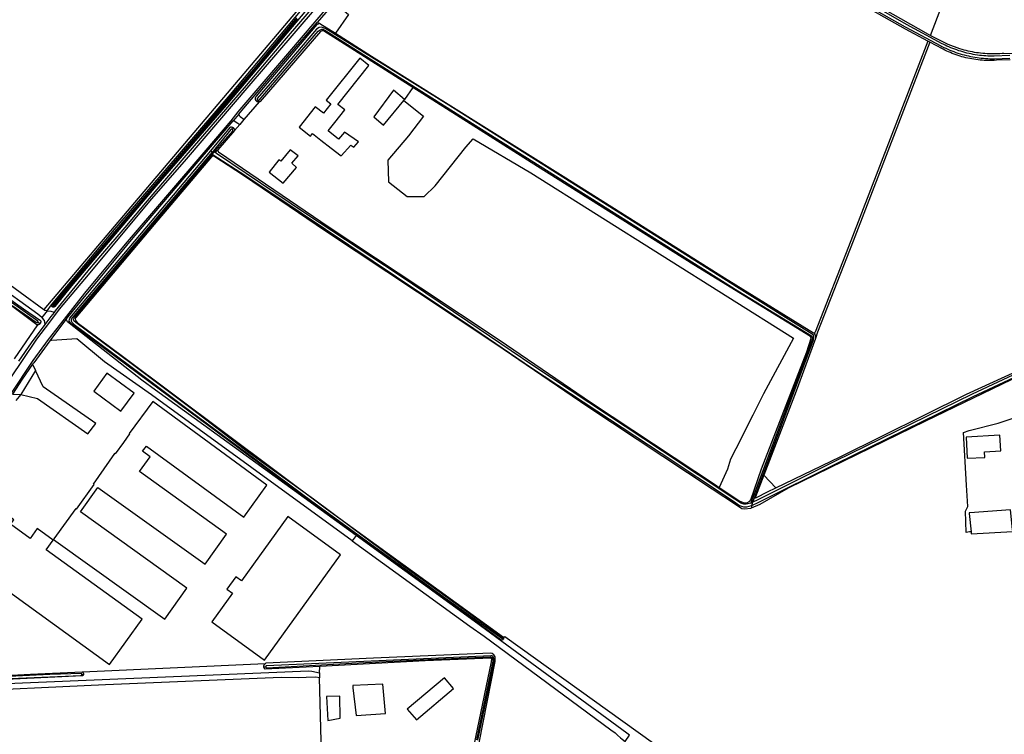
# Model space of a CAD drawing. Header units: metres. Extents: x 174255 to 175175, y 462028 to 462911.
# Tile 136 of 256: x 175048.56 to 175052.45, y 462717.28 to 462720.1. Entities that reach past the tile are written whole.
import ezdxf

# ---------------------------------------------------------------- set-up
doc = ezdxf.new("R2010")
doc.units = ezdxf.units.M
doc.layers.add('N-XX-AL-LIJN_0.20-G', color=7, linetype='Continuous', lineweight=25)

# ---------------------------------------------------------------- blocks, each defined once
blk = doc.blocks.new('Situatie')
at = {"lineweight": -3}
for p, q in [((-6.2207, 6.5831), (-6.3131, 6.475)), ((-6.3131, 6.475), (-6.3029, 6.472)), ((-6.548, 6.1704), (-6.5528, 6.165)), ((-6.6217, 6.1141), (-6.6445, 6.0875)), ((-6.6019, 6.0925), (-6.6185, 6.073)), ((-6.6479, 6.0535), (-6.6435, 6.0595)), ((-6.7326, 5.9694), (-6.7272, 5.9642)), ((-6.723, 5.9532), (-6.7297, 5.9457)), ((-6.7278, 5.954), (-6.7227, 5.9604)), ((-6.7227, 5.9604), (-6.7272, 5.9642)), ((-6.7227, 5.9604), (-6.717, 5.9675)), ((-6.7152, 5.9617), (-6.7047, 5.9732)), ((-7.3786, 5.337), (-7.4006, 5.3108)), ((-7.3564, 5.3563), (-7.3596, 5.3534)), ((-7.4076, 5.2864), (-7.4157, 5.2924)), ((-4.5013, 4.6388), (-4.5492, 4.6893)), ((-4.6006, 4.5916), (-4.5952, 4.5938)), ((-4.5797, 4.5999), (-4.5876, 4.5968)), ((-4.6008, 4.5789), (-4.595, 4.5814)), ((-4.5973, 4.5695), (-4.5999, 4.5583)), ((-4.595, 4.5814), (-4.5973, 4.5695)), ((-4.593, 4.5823), (-4.595, 4.5814)), ((-5.5819, 4.0457), (-5.5775, 4.0425)), ((-6.5235, 3.9323), (-6.5153, 3.9323)), ((-7.2422, 3.9026), (-7.2358, 3.9028)), ((-6.3036, 3.9092), (-6.3042, 3.8893))]:
    blk.add_line(p, q, dxfattribs=at)
for points in [[(-7.2872, 7.1927), (-6.687, 7.0409), (-6.0864, 6.9034), (-6.1128, 6.8531), (-7.392, 5.3427)], [(-7.392, 5.3427), (-7.3884, 5.34), (-7.3828, 5.3386), (-7.3786, 5.337), (-7.3623, 5.3616), (-7.1063, 5.6659), (-6.6547, 6.1912), (-6.2614, 6.6608)], [(-3.9012, 6.4018), (-3.9899, 6.4496), (-4.6489, 6.8211), (-5.0381, 7.0403), (-5.2151, 7.1396), (-5.2151, 7.1415), (-5.2149, 7.1435), (-5.2146, 7.1454), (-5.2142, 7.1473), (-5.2136, 7.1491), (-5.2128, 7.1509), (-5.2119, 7.1526), (-5.2109, 7.1542), (-5.2097, 7.1558), (-5.2097, 7.1558)], [(-3.5778, 6.3445), (-3.6392, 6.3424), (-3.6476, 6.3424), (-3.656, 6.3426), (-3.6644, 6.3429), (-3.6727, 6.3434), (-3.6811, 6.344), (-3.6894, 6.3448), (-3.6978, 6.3458), (-3.7061, 6.347), (-3.7144, 6.3483), (-3.7226, 6.3497), (-3.7309, 6.3513), (-3.7391, 6.3531), (-3.7473, 6.355), (-3.7554, 6.3571), (-3.7635, 6.3593), (-3.7715, 6.3617), (-3.7795, 6.3642), (-3.7875, 6.3669), (-3.7954, 6.3697), (-3.8032, 6.3727), (-3.811, 6.3759), (-3.8187, 6.3791), (-3.8263, 6.3826), (-3.8339, 6.3862), (-3.8414, 6.3899), (-3.8452, 6.3918), (-3.9866, 6.4677), (-4.3009, 6.6486)], [(-4.4822, 6.7363), (-3.9914, 6.4589), (-3.8499, 6.383), (-3.846, 6.381), (-3.8383, 6.3772), (-3.8305, 6.3735), (-3.8227, 6.37), (-3.8148, 6.3666), (-3.8068, 6.3634), (-3.7988, 6.3604), (-3.7907, 6.3575), (-3.7826, 6.3547), (-3.7744, 6.3521), (-3.7662, 6.3497), (-3.7579, 6.3474), (-3.7496, 6.3453), (-3.7413, 6.3433), (-3.7329, 6.3415), (-3.7245, 6.3399), (-3.716, 6.3384), (-3.7075, 6.3371), (-3.699, 6.3359), (-3.6905, 6.3349), (-3.682, 6.3341), (-3.6734, 6.3334), (-3.6649, 6.3329), (-3.6563, 6.3326), (-3.6477, 6.3324), (-3.639, 6.3324), (-3.5776, 6.3345)], [(-3.8906, 6.4244), (-3.7503, 6.7944), (-3.813, 6.8334), (-3.8153, 6.8347), (-4.0059, 6.9415), (-4.2833, 7.097), (-4.3536, 7.1365)], [(-5.9441, 6.9768), (-6.0367, 6.8668), (-6.2044, 6.6665), (-6.4055, 6.4319), (-6.5822, 6.2248), (-6.8307, 5.9355), (-6.9667, 5.7796), (-7.2323, 5.4628), (-7.3318, 5.3433), (-7.3426, 5.3289), (-7.3869, 5.2703), (-7.4212, 5.2249), (-7.4777, 5.142), (-7.6098, 4.9479)], [(-4.8762, 6.9829), (-4.8653, 6.9767), (-3.9006, 6.4294), (-3.8906, 6.4244)], [(-8.174, 4.0013), (-8.1639, 4.0171), (-8.0541, 4.1888), (-7.9532, 4.3465), (-7.8499, 4.5075), (-7.7584, 4.6486), (-7.6306, 4.8474), (-7.5563, 4.9619), (-7.5231, 5.0088), (-7.4348, 5.1416), (-7.3736, 5.2244), (-7.3014, 5.3165), (-7.2297, 5.4068), (-7.0701, 5.6006), (-6.903, 5.7948), (-6.7515, 5.9712), (-6.6531, 6.0872), (-6.625, 6.1222), (-6.5859, 6.1683), (-6.4206, 6.3612), (-6.3214, 6.4774), (-6.2176, 6.5995), (-6.045, 6.8045), (-5.9167, 6.9531)], [(-6.2567, 6.6441), (-6.6725, 6.1494), (-6.95, 5.8295), (-7.2831, 5.4356), (-7.3492, 5.3541), (-7.3501, 5.3534), (-7.351, 5.3528), (-7.3521, 5.3523), (-7.3532, 5.352), (-7.3543, 5.3518), (-7.3554, 5.3518), (-7.3565, 5.352), (-7.3576, 5.3523), (-7.3586, 5.3527), (-7.3595, 5.3533), (-7.3596, 5.3534)], [(-7.3564, 5.3563), (-7.3557, 5.3559), (-7.355, 5.3555), (-7.3538, 5.3554), (-7.353, 5.3555), (-7.284, 5.4388), (-6.9603, 5.8221), (-6.7269, 6.0913), (-6.5608, 6.2855), (-6.3902, 6.4901)], [(-6.3946, 6.4937), (-6.5653, 6.2891), (-6.7313, 6.095), (-7.0468, 5.7266), (-7.2884, 5.4424), (-7.3574, 5.359), (-7.3575, 5.3583), (-7.3572, 5.3572), (-7.3564, 5.3563)], [(-7.3507, 5.3312), (-7.3463, 5.3373), (-7.2566, 5.447), (-7.212, 5.5015), (-7.1673, 5.5543), (-7.0713, 5.6663), (-6.9827, 5.7711), (-6.8377, 5.9411), (-6.5915, 6.2261), (-6.4413, 6.4049), (-6.3777, 6.4797), (-6.1603, 6.7323), (-6.0483, 6.8677), (-6.0432, 6.8716), (-6.0403, 6.875), (-6.0374, 6.8785)], [(-8.4595, 6.7459), (-8.3168, 6.6573), (-8.2824, 6.6493), (-8.1091, 6.5075), (-8.4074, 6.0908), (-8.4205, 6.0725), (-8.1258, 5.877), (-7.7678, 5.6163), (-7.392, 5.3427)], [(-6.2161, 6.5365), (-6.2142, 6.5311), (-6.2068, 6.5216), (-6.1886, 6.5074), (-6.2408, 6.4329)], [(-6.6217, 6.1141), (-6.6098, 6.1286), (-6.5122, 6.2445), (-6.4218, 6.3496), (-6.3131, 6.475)], [(-6.5528, 6.165), (-6.5531, 6.1653), (-6.554, 6.1663), (-6.5549, 6.1674), (-6.5556, 6.1686), (-6.5562, 6.1699), (-6.5566, 6.1712), (-6.5569, 6.1726), (-6.557, 6.174), (-6.557, 6.1754), (-6.5568, 6.1768), (-6.5565, 6.1782), (-6.5559, 6.1795), (-6.5553, 6.1808), (-6.5545, 6.182), (-6.5536, 6.183), (-6.5525, 6.184), (-6.3211, 6.4582), (-6.311, 6.4683), (-6.3084, 6.4706), (-6.3051, 6.4722), (-6.304, 6.4722), (-6.3029, 6.472), (-6.3018, 6.4719), (-6.2408, 6.4329), (-6.0988, 6.3421), (-5.3414, 5.8695), (-4.704, 5.4678), (-4.3536, 5.2506), (-4.3506, 5.2494)], [(-4.593, 4.5823), (-4.5876, 4.5968), (-4.3527, 5.2234), (-4.3515, 5.2303), (-4.3521, 5.2398), (-4.3583, 5.2457), (-4.6473, 5.4249), (-5.8042, 6.1555), (-6.2787, 6.4502), (-6.2876, 6.4543), (-6.2958, 6.457), (-6.3057, 6.4557), (-6.3158, 6.449), (-6.4819, 6.2539), (-6.5496, 6.1754), (-6.5499, 6.1733), (-6.5487, 6.1712), (-6.548, 6.1704), (-6.5473, 6.1697), (-6.5454, 6.1686), (-6.5441, 6.1685), (-6.5421, 6.1689), (-6.4743, 6.2474), (-6.3091, 6.4414), (-6.3012, 6.4466), (-6.2951, 6.4487), (-6.2904, 6.4485), (-6.2821, 6.4447), (-5.8096, 6.1471), (-4.6525, 5.4164), (-4.3605, 5.2387), (-4.3585, 5.2354), (-4.3577, 5.2302), (-4.3585, 5.2252), (-4.5952, 4.5938), (-4.6008, 4.5789)], [(-5.9348, 6.2186), (-6.2885, 6.4431), (-6.2941, 6.4431), (-6.3001, 6.4402), (-6.5374, 6.1642), (-6.5386, 6.1634), (-6.5399, 6.1628), (-6.5412, 6.1624), (-6.5426, 6.1621), (-6.544, 6.1619), (-6.5454, 6.1619), (-6.5468, 6.1621), (-6.5482, 6.1625), (-6.5495, 6.1629), (-6.5508, 6.1636), (-6.552, 6.1644), (-6.5528, 6.165)], [(-3.8906, 6.4244), (-3.823, 6.3903), (-3.7761, 6.3726), (-3.768, 6.3702), (-3.7598, 6.3679), (-3.7516, 6.3658), (-3.7434, 6.3638), (-3.7351, 6.362), (-3.7267, 6.3604), (-3.7184, 6.3589), (-3.71, 6.3576), (-3.7016, 6.3564), (-3.6932, 6.3554), (-3.6847, 6.3546), (-3.6763, 6.3539), (-3.6678, 6.3534), (-3.6593, 6.353), (-3.6509, 6.3528), (-3.6424, 6.3528), (-3.6339, 6.3529), (-3.6254, 6.3531), (-3.6169, 6.3536), (-3.6085, 6.3542), (-3.601, 6.3548), (-3.09, 6.3529)], [(-4.5013, 4.6388), (-4.2474, 4.7607), (-3.7486, 5.008), (-3.2454, 5.239)], [(-3.577, 6.3275), (-3.6312, 6.3261), (-3.6392, 6.3256), (-3.6473, 6.3254), (-3.6554, 6.3253), (-3.6634, 6.3253), (-3.6715, 6.3255), (-3.6795, 6.3259), (-3.6876, 6.3264), (-3.6956, 6.3271), (-3.7036, 6.328), (-3.7116, 6.329), (-3.7196, 6.3302), (-3.7276, 6.3315), (-3.7355, 6.333), (-3.7434, 6.3346), (-3.7512, 6.3364), (-3.7591, 6.3384), (-3.7668, 6.3405), (-3.7746, 6.3428), (-3.7823, 6.3452), (-3.7899, 6.3478), (-3.7975, 6.3505), (-3.805, 6.3533), (-3.8125, 6.3564), (-3.8199, 6.3595), (-3.8273, 6.3628), (-3.8345, 6.3663), (-3.8418, 6.3699), (-3.844, 6.3711), (-3.8936, 6.3977), (-4.1966, 5.6128), (-4.3369, 5.2532), (-4.3459, 5.2285), (-4.4214, 5.02), (-4.5272, 4.7467), (-4.5492, 4.6893)], [(-3.8936, 6.3977), (-3.9012, 6.4018), (-4.2052, 5.6143), (-4.3462, 5.253), (-4.3506, 5.2494), (-4.3483, 5.245), (-4.3464, 5.2418), (-4.3456, 5.2386), (-4.3456, 5.2359), (-4.3459, 5.2285)], [(-6.2572, 5.979), (-6.2184, 5.9498), (-6.1802, 5.9906), (-6.168, 5.983), (-6.1502, 6.0042), (-6.2056, 6.0432), (-6.2282, 6.0151), (-6.2692, 6.0479), (-6.2427, 6.0812), (-6.2037, 6.1301), (-6.2314, 6.1522), (-6.1093, 6.3056), (-6.1451, 6.3341), (-6.277, 6.1683), (-6.2592, 6.1541), (-6.2883, 6.1175), (-6.3203, 6.143), (-6.3846, 6.0621), (-6.3397, 6.0264), (-6.3311, 6.0371), (-6.2986, 6.0113), (-6.2572, 5.979)], [(-4.5973, 4.5695), (-4.5687, 4.582), (-4.2629, 4.7348), (-3.7222, 4.9997), (-3.0748, 5.3025)], [(-3.0791, 5.3115), (-3.7265, 5.0087), (-4.2673, 4.7438), (-4.5729, 4.5911), (-4.593, 4.5823)], [(-5.9676, 6.1718), (-6.0114, 6.208), (-6.0897, 6.1033), (-6.0504, 6.0698), (-5.9714, 6.1671), (-5.9676, 6.1718)], [(-5.9714, 6.1671), (-5.893, 6.1058), (-5.952, 6.0286), (-6.034, 5.9326), (-6.0308, 5.8459), (-5.9576, 5.7892), (-5.8906, 5.7892), (-5.8473, 5.8302), (-5.726, 5.9834), (-5.6966, 6.0166), (-5.4692, 5.882), (-4.4319, 5.2289), (-4.5502, 5.01), (-4.5926, 4.9257), (-4.6592, 4.793), (-4.6806, 4.7524), (-4.6926, 4.7128), (-4.7253, 4.6404), (-4.6438, 4.5865), (-4.6264, 4.5795), (-4.6158, 4.5795), (-4.6045, 4.5866), (-4.6006, 4.5916), (-4.5589, 4.7141), (-4.38, 5.1756), (-4.3626, 5.2295), (-4.363, 5.2324), (-4.3646, 5.2355), (-4.8255, 5.5187), (-5.4436, 5.9069), (-5.9348, 6.2186), (-5.9676, 6.1718)], [(-6.5426, 6.1621), (-6.6019, 6.0925), (-6.6164, 6.1032), (-6.6217, 6.1141)], [(-7.3031, 5.3061), (-7.2436, 5.3783), (-7.0896, 5.5651), (-7.0389, 5.6254), (-6.7827, 5.9263), (-6.6445, 6.0875)], [(-6.6445, 6.0875), (-6.6408, 6.0876), (-6.6263, 6.0781), (-6.6185, 6.073), (-6.639, 6.0489)], [(-7.5781, 5.4192), (-7.4725, 5.3452), (-7.4052, 5.2997), (-7.4048, 5.2984), (-7.4045, 5.297), (-7.4043, 5.2956), (-7.4043, 5.2941), (-7.4045, 5.2927), (-7.4048, 5.2913), (-7.4053, 5.29), (-7.406, 5.2887), (-7.4067, 5.2875), (-7.4076, 5.2864), (-7.4086, 5.2854), (-7.4098, 5.2845), (-7.411, 5.2838), (-7.4123, 5.2831), (-7.4136, 5.2827), (-7.415, 5.2824), (-7.4164, 5.2822), (-7.417, 5.2822), (-7.5092, 5.1476)], [(-7.4913, 5.1387), (-7.4411, 5.2116), (-7.3876, 5.2834), (-7.3882, 5.2924), (-7.3898, 5.2986), (-7.3978, 5.3082), (-7.4006, 5.3108), (-7.4076, 5.3172), (-7.4158, 5.3238), (-7.7678, 5.5771)], [(-6.7326, 5.9694), (-6.7077, 5.9989), (-6.6549, 6.0629), (-6.6534, 6.0631), (-6.6519, 6.0631), (-6.6504, 6.0629), (-6.649, 6.0626), (-6.6476, 6.0621), (-6.6462, 6.0615), (-6.645, 6.0607), (-6.6438, 6.0598), (-6.6435, 6.0595)], [(-6.717, 5.9675), (-6.6457, 6.0477), (-6.6456, 6.048), (-6.6455, 6.0489), (-6.6455, 6.0498), (-6.6457, 6.0507), (-6.6461, 6.0515), (-6.6466, 6.0523), (-6.6472, 6.0529), (-6.6479, 6.0535), (-6.6487, 6.0539), (-6.6496, 6.0541), (-6.6505, 6.0542), (-6.6514, 6.0541), (-6.6522, 6.0539), (-6.6531, 6.0536), (-6.6538, 6.053), (-6.7238, 5.9682), (-6.7272, 5.9642)], [(-6.6435, 6.0595), (-6.6427, 6.0588), (-6.6418, 6.0576), (-6.641, 6.0564), (-6.6403, 6.0551), (-6.6397, 6.0537), (-6.6393, 6.0523), (-6.6391, 6.0508), (-6.639, 6.0493), (-6.639, 6.0489), (-6.7047, 5.9732)], [(-5.5775, 4.0425), (-5.5776, 4.042), (-5.5795, 4.0397), (-5.5816, 4.0381), (-5.5838, 4.0378), (-5.5861, 4.0376), (-6.0324, 4.3629), (-6.5035, 4.7068), (-6.977, 5.0579), (-7.2846, 5.286), (-7.2916, 5.297), (-7.291, 5.3047), (-7.2902, 5.309), (-7.0769, 5.5607), (-6.7326, 5.9694)], [(-6.7272, 5.9642), (-7.2804, 5.3104), (-7.284, 5.3044), (-7.284, 5.2979), (-7.2831, 5.2942), (-7.2806, 5.2909), (-7.2724, 5.284), (-7.0538, 5.121), (-6.8115, 4.9404), (-6.5596, 4.7538), (-6.334, 4.5858), (-5.8153, 4.2101), (-5.5844, 4.0453), (-5.5834, 4.0451), (-5.5827, 4.0453), (-5.5819, 4.0457), (-5.5813, 4.0468), (-5.5813, 4.0482), (-5.582, 4.0493), (-5.9816, 4.3368), (-6.3281, 4.5938), (-6.5837, 4.7786), (-6.8056, 4.9484), (-7.0478, 5.129), (-7.2662, 5.2919), (-7.2738, 5.2985), (-7.2745, 5.3005), (-7.2746, 5.3027), (-7.2737, 5.3059), (-7.271, 5.3109), (-6.9868, 5.6495), (-6.7278, 5.954)], [(-6.7278, 5.954), (-6.7258, 5.9539), (-6.723, 5.9532), (-6.5989, 5.8731), (-6.468, 5.7856), (-5.9992, 5.472), (-5.7234, 5.287), (-5.4664, 5.113), (-4.9553, 4.7751), (-4.6688, 4.5859), (-4.6451, 4.5695), (-4.6296, 4.5639), (-4.617, 4.5637), (-4.598, 4.5693), (-4.5973, 4.5695)], [(-4.6008, 4.5789), (-4.6184, 4.5737), (-4.6277, 4.5739), (-4.6405, 4.5784), (-4.6633, 4.5943), (-4.9497, 4.7835), (-5.4608, 5.1213), (-5.7178, 5.2953), (-5.9937, 5.4803), (-6.3596, 5.7219), (-6.7109, 5.9588), (-6.7152, 5.9617), (-6.7156, 5.9619), (-6.7165, 5.9632), (-6.7169, 5.9643), (-6.7172, 5.9657), (-6.717, 5.9675)], [(-6.7047, 5.9732), (-6.705, 5.9722), (-6.7051, 5.9711), (-6.7051, 5.97), (-6.705, 5.969), (-6.7046, 5.9679), (-6.7042, 5.967), (-6.7036, 5.9661), (-6.7028, 5.9653), (-6.7022, 5.9648), (-6.2656, 5.6678), (-5.9034, 5.428), (-5.5937, 5.2225), (-5.2298, 4.9749), (-4.7399, 4.6501), (-4.7253, 4.6404)], [(-6.413, 5.92), (-6.3884, 5.9498), (-6.4192, 5.9734), (-6.4566, 5.9286), (-6.4638, 5.9336), (-6.5028, 5.885), (-6.4478, 5.8418), (-6.394, 5.9036), (-6.413, 5.92)], [(-7.5167, 5.3589), (-7.4221, 5.2928), (-7.4202, 5.2915), (-7.4195, 5.2911), (-7.4188, 5.2909), (-7.4181, 5.2909), (-7.4174, 5.2911), (-7.4167, 5.2914), (-7.4161, 5.2918), (-7.4157, 5.2924), (-7.4153, 5.293), (-7.4151, 5.2937), (-7.4151, 5.2945), (-7.4152, 5.2952), (-7.4155, 5.2958), (-7.4159, 5.2964), (-7.5258, 5.3742)], [(-3.731, 4.4655), (-3.7376, 4.4652), (-3.7502, 4.4631), (-3.7532, 4.5472), (-3.7443, 4.5645), (-3.7495, 4.6491), (-3.7615, 4.857), (-3.7389, 4.8647), (-3.6246, 4.8934), (-3.5365, 4.923)], [(-3.5345, 5.0831), (-3.9113, 4.9024), (-4.4528, 4.6373), (-4.5648, 4.5733), (-4.5999, 4.5583), (-4.6015, 4.5575), (-4.6238, 4.554), (-4.6365, 4.5563), (-4.6578, 4.5699), (-4.7539, 4.6335), (-5.2438, 4.9584), (-5.6077, 5.2059), (-5.9174, 5.4115), (-6.2795, 5.6512), (-6.6035, 5.8716), (-6.7215, 5.9475), (-6.7256, 5.9475), (-6.7297, 5.9457), (-6.9571, 5.6787), (-7.266, 5.3106), (-7.268, 5.3054), (-7.2676, 5.3009), (-7.2661, 5.2975), (-7.2601, 5.2919), (-7.0822, 5.1581), (-6.2755, 4.5564), (-5.8315, 4.2338), (-5.577, 4.0498), (-5.5714, 4.0517), (-4.8727, 3.551)], [(-7.417, 5.2822), (-7.4179, 5.2822), (-7.4193, 5.2824), (-7.4197, 5.2825), (-7.6257, 5.435), (-7.6891, 5.4816), (-7.8229, 5.58), (-8.0053, 5.708), (-8.1211, 5.793), (-8.137, 5.8046), (-8.1397, 5.8053)], [(-7.3876, 5.2834), (-7.3754, 5.2994), (-7.3631, 5.3153), (-7.3507, 5.3312)], [(-7.3507, 5.3312), (-7.3638, 5.3348), (-7.3766, 5.3362), (-7.3786, 5.337)], [(-7.3596, 5.3534), (-7.3603, 5.354), (-7.361, 5.3548), (-7.3616, 5.3558), (-7.3621, 5.3568), (-7.3624, 5.3578), (-7.3625, 5.3589), (-7.3625, 5.3601), (-7.3624, 5.3612), (-7.3623, 5.3616)], [(-7.3031, 5.3061), (-7.3109, 5.2963), (-7.364, 5.2246), (-7.3684, 5.2193), (-7.4318, 5.1323), (-7.4364, 5.1265), (-7.4772, 5.0683), (-7.5159, 5.0087)], [(-6.1588, 4.4502), (-6.9518, 5.0245), (-7.0054, 5.0632), (-7.2925, 5.2883), (-7.2994, 5.2936), (-7.3018, 5.2992), (-7.303, 5.3046), (-7.3031, 5.3061)], [(-6.1743, 4.4296), (-6.9676, 5.0052), (-7.1521, 5.1359), (-7.2621, 5.2265), (-7.3606, 5.2209), (-7.364, 5.2246)], [(-7.4251, 5.102), (-7.4837, 5.0074), (-7.417, 4.991), (-7.219, 4.852), (-7.1869, 4.8931), (-7.3953, 5.0376), (-7.4251, 5.102)], [(-7.4364, 5.1265), (-7.4339, 5.1211), (-7.4251, 5.102)], [(-7.0883, 4.9414), (-7.036, 5.0119), (-7.1432, 5.0913), (-7.1954, 5.0207), (-7.0883, 4.9414)], [(-7.5159, 5.0087), (-7.4882, 5.0076), (-7.4837, 5.0074), (-7.5026, 4.9836)], [(-6.9141, 4.121), (-6.8271, 4.2427), (-7.2479, 4.5436), (-7.1788, 4.6401), (-6.7558, 4.3374), (-6.6716, 4.4564), (-7.0147, 4.7035), (-6.9722, 4.7608), (-7.0023, 4.7831), (-6.9872, 4.8033), (-6.603, 4.5224), (-6.5122, 4.6496), (-6.9624, 4.9798), (-7.0558, 4.8534), (-7.0534, 4.8517), (-7.0782, 4.8178), (-7.111, 4.7729), (-7.1126, 4.774), (-7.198, 4.6538), (-7.1951, 4.6518), (-7.2642, 4.5552), (-7.2665, 4.5569), (-7.3523, 4.4369), (-7.3535, 4.4352), (-6.9141, 4.121)], [(-3.6781, 4.7809), (-3.6137, 4.7842), (-3.6169, 4.8462), (-3.7505, 4.8392), (-3.7463, 4.7554), (-3.6769, 4.7589), (-3.6781, 4.7809)], [(-4.5492, 4.6893), (-4.5823, 4.6029), (-4.582, 4.6015), (-4.5809, 4.6003), (-4.5797, 4.5999), (-4.5781, 4.6005), (-4.5343, 4.6231), (-4.5013, 4.6388)], [(-3.731, 4.4655), (-3.7302, 4.457), (-3.5666, 4.4658), (-3.5674, 4.4747), (-3.575, 4.5524), (-3.7354, 4.5407), (-3.7386, 4.5404), (-3.7383, 4.5372), (-3.731, 4.4655)], [(-7.5382, 4.534), (-7.539, 4.5346), (-7.5519, 4.5168), (-7.5604, 4.523), (-7.6902, 4.3435), (-7.1336, 3.9412), (-7.0043, 4.12), (-7.3832, 4.3939), (-7.3552, 4.4327), (-7.4183, 4.4783), (-7.4466, 4.4391), (-7.5238, 4.495), (-7.5108, 4.5129), (-7.5388, 4.5332), (-7.5382, 4.534)], [(-6.6695, 4.239), (-6.6472, 4.2229), (-6.7291, 4.1094), (-6.5206, 3.959), (-6.2209, 4.3747), (-6.4293, 4.525), (-6.6118, 4.272), (-6.6341, 4.2881), (-6.6695, 4.239)], [(-7.2422, 3.9026), (-7.2422, 3.903), (-7.2423, 3.9038), (-7.2426, 3.9045), (-7.243, 3.9052), (-7.2436, 3.9058), (-7.3681, 3.9016), (-7.7725, 3.8825)], [(-7.7731, 3.8755), (-7.2453, 3.8987), (-7.2452, 3.8987), (-7.2444, 3.899), (-7.2437, 3.8995), (-7.2431, 3.9), (-7.2427, 3.9007), (-7.2423, 3.9014), (-7.2422, 3.9022), (-7.2422, 3.9026)], [(-7.8507, 4.4535), (-7.8501, 4.4532), (-7.8489, 4.4525), (-7.8477, 4.4516), (-7.8467, 4.4506), (-7.8458, 4.4495), (-7.845, 4.4483), (-7.8444, 4.447), (-7.8439, 4.4456), (-7.9045, 4.357), (-8.0919, 4.0678), (-8.2215, 3.8736), (-8.2246, 3.8683), (-8.2247, 3.8667), (-8.2243, 3.8654), (-8.2237, 3.8647), (-8.2227, 3.8641), (-7.7744, 3.8864), (-7.4448, 3.9027), (-7.2413, 3.912), (-7.2402, 3.9115)], [(-6.1588, 4.4502), (-6.1743, 4.4296), (-5.7108, 4.0932), (-5.653, 4.053), (-5.1528, 3.684), (-5.136, 3.6712), (-5.1316, 3.6668), (-5.1266, 3.663), (-5.1154, 3.652), (-5.1092, 3.6468), (-5.0974, 3.6374), (-5.0794, 3.6622), (-5.0907, 3.6705), (-5.5839, 4.0327), (-5.693, 4.1128), (-6.1588, 4.4502)], [(-5.577, 4.0498), (-5.5764, 4.0476), (-5.5768, 4.0449), (-5.5775, 4.0425)], [(-5.8046, 2.9796), (-5.8054, 2.9756), (-5.8044, 2.9754), (-5.8032, 2.9753), (-5.802, 2.9753), (-5.8008, 2.9755), (-5.7997, 2.9759), (-5.7986, 2.9764), (-5.7976, 2.977), (-5.7967, 2.9778), (-5.7959, 2.9787), (-5.7203, 3.3909), (-5.6097, 3.9536), (-5.6095, 3.9633), (-5.6105, 3.9711), (-5.6156, 3.9798), (-5.6219, 3.9844), (-5.6287, 3.9858), (-6.0907, 3.9663), (-6.5158, 3.9463), (-6.5171, 3.9456), (-6.5183, 3.9447)], [(-6.5153, 3.9323), (-6.5151, 3.9314), (-6.5142, 3.9295), (-6.5119, 3.9283), (-6.1755, 3.9461), (-5.9064, 3.9593), (-5.6289, 3.9711), (-5.6254, 3.9706), (-5.6226, 3.9685), (-5.6203, 3.9653), (-5.6199, 3.9546), (-5.6233, 3.9346), (-5.6839, 3.6441)], [(-5.679, 3.6431), (-5.6184, 3.9338), (-5.615, 3.9538), (-5.6153, 3.9648), (-5.6181, 3.9722), (-5.6218, 3.9755), (-5.6274, 3.976), (-6.5124, 3.9366), (-6.5142, 3.9359), (-6.5151, 3.935), (-6.5155, 3.9333), (-6.5153, 3.9323)], [(-5.7706, 3.2127), (-5.764, 3.2502), (-5.7142, 3.5214), (-5.6248, 3.9523), (-5.6241, 3.9569), (-5.6237, 3.9603), (-5.6239, 3.9628), (-5.6243, 3.9645), (-5.6251, 3.9654), (-5.6262, 3.9659), (-5.8869, 3.9561), (-6.3028, 3.9341)], [(-6.5235, 3.9323), (-6.5236, 3.9327), (-6.5236, 3.9342), (-6.5235, 3.9357), (-6.5232, 3.9372), (-6.5227, 3.9386), (-6.5221, 3.94), (-6.5214, 3.9413), (-6.5205, 3.9425), (-6.5195, 3.9437), (-6.5183, 3.9447), (-7.2402, 3.9115), (-7.2392, 3.9108), (-7.2383, 3.91), (-7.2375, 3.9092), (-7.2369, 3.9082), (-7.2363, 3.9071), (-7.236, 3.906), (-7.2358, 3.9048), (-7.2357, 3.9036), (-7.2358, 3.9028), (-7.2358, 3.9024), (-7.2361, 3.9013), (-7.2365, 3.9002), (-7.237, 3.8991), (-7.2377, 3.8982), (-7.2385, 3.8973), (-7.2395, 3.8966), (-7.24, 3.8962), (-7.5683, 3.8805)], [(-7.7592, 3.8576), (-6.3472, 3.9168), (-6.3346, 3.9158), (-6.3036, 3.9092), (-6.3028, 3.9341), (-6.5186, 3.9228), (-6.5192, 3.9233), (-6.5202, 3.9244), (-6.5212, 3.9256), (-6.5219, 3.9269), (-6.5226, 3.9283), (-6.5231, 3.9297), (-6.5234, 3.9312), (-6.5235, 3.9323)], [(-6.2933, 3.4908), (-6.3042, 3.8893), (-6.3184, 3.8909), (-6.3569, 3.8901), (-6.3863, 3.8886), (-6.455, 3.8898), (-7.1486, 3.8606), (-7.7678, 3.8329), (-7.8414, 3.8296), (-8.0289, 3.8207), (-8.1162, 3.8121), (-8.182, 3.8085), (-8.2181, 3.8121), (-8.2266, 3.813), (-8.2482, 3.8181), (-8.2508, 3.8192), (-8.2587, 3.8198), (-8.2686, 3.8029), (-8.4334, 3.5409)], [(-5.7742, 3.8464), (-5.8106, 3.8894), (-5.9574, 3.7656), (-5.9206, 3.723), (-5.7742, 3.8464)], [(-6.0438, 3.7478), (-6.0542, 3.8642), (-6.1724, 3.858), (-6.1715, 3.85), (-6.1594, 3.7398), (-6.0438, 3.7478)], [(-6.2706, 3.7206), (-6.2226, 3.7302), (-6.2238, 3.817), (-6.2756, 3.8146), (-6.2706, 3.7206)]]:
    blk.add_lwpolyline(points, dxfattribs=at)

msp = doc.modelspace()

# ---------------------------------------------------------------- block references
at = {"layer": 'N-XX-AL-LIJN_0.20-G'}
msp.add_blockref('Situatie', (175056.047, 462713.6112), dxfattribs=at)

doc.saveas('drawing.dxf')
